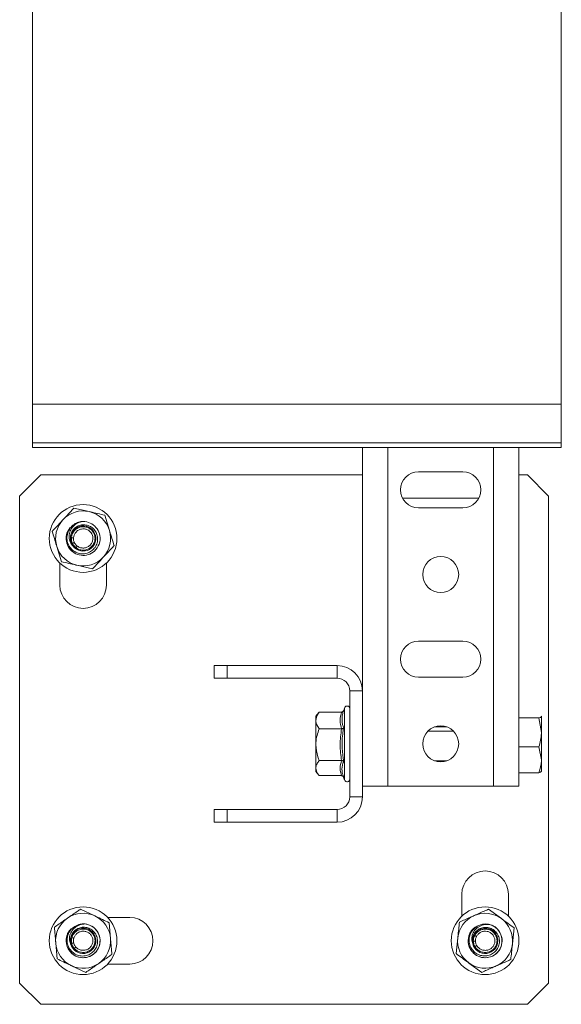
# Model space of a CAD drawing. Header units: millimetres. Extents: x -336 to 487, y -1247 to -28.
# Tile 13 of 49: x 359 to 487, y -1106 to -874. Entities that reach past the tile are written whole.
import ezdxf

# ---------------------------------------------------------------- set-up
doc = ezdxf.new("R2010")
doc.units = ezdxf.units.MM

msp = doc.modelspace()

# ---------------------------------------------------------------- linework, layer by layer
at = {"color": 7, "linetype": 'Continuous', "lineweight": 15}
for p, q in [((361.51, -964.48), (361.51, -784.93)), ((486.51, -964.48), (486.51, -784.93)), ((486.51, -964.48), (361.51, -964.48)), ((361.51, -964.48), (361.51, -973.58)), ((486.51, -964.48), (486.51, -973.58)), ((361.51, -973.58), (486.51, -973.58)), ((361.51, -973.58), (361.51, -974.7)), ((486.51, -973.58), (486.51, -974.7)), ((361.51, -974.7), (486.51, -974.7)), ((439.51, -974.7), (439.51, -1054.7)), ((476.51, -974.7), (476.51, -1054.7)), ((463.26, -980.45), (452.76, -980.45)), ((363.51, -981.2), (358.51, -986.2)), ((363.51, -981.2), (439.51, -981.2)), ((476.51, -981.2), (478.51, -981.2)), ((483.51, -986.2), (478.51, -981.2)), ((358.51, -1101.2), (358.51, -986.2)), ((449.01, -986.7), (467.01, -986.7)), ((483.51, -986.2), (483.51, -1101.2)), ((371.31, -989.03), (374.97, -989.86)), ((452.76, -988.95), (463.26, -988.95)), ((378.62, -990.7), (379.73, -994.29)), ((370.58, -996.84), (370.75, -996.03)), ((370.86, -997.43), (370.98, -997.38)), ((370.98, -997.38), (370.98, -997.38)), ((368.41, -1001.7), (367.3, -998.11)), ((371.84, -998.41), (371.13, -998.02)), ((368.01, -1007.2), (368.01, -1002.01)), ((379.01, -1002.01), (379.01, -1007.2)), ((375.72, -1003.37), (372.06, -1002.54)), ((463.26, -1020.45), (452.76, -1020.45)), ((404.51, -1029.2), (404.51, -1026.2)), ((404.51, -1026.2), (407.51, -1026.2)), ((407.51, -1026.2), (407.51, -1029.2)), ((433.51, -1026.2), (407.51, -1026.2)), ((407.51, -1029.2), (404.51, -1029.2)), ((433.51, -1029.2), (407.51, -1029.2)), ((452.76, -1028.95), (463.26, -1028.95)), ((436.51, -1057.2), (436.51, -1032.2)), ((435.05, -1036.93), (435.08, -1036.81)), ((435.31, -1036.16), (435.08, -1036.81)), ((429.22, -1037.31), (428.51, -1038.2)), ((428.51, -1038.2), (428.51, -1039.17)), ((428.51, -1039.17), (428.51, -1044.89)), ((429.23, -1037.31), (429.31, -1037.2)), ((434.58, -1037.2), (429.31, -1037.2)), ((476.51, -1038.57), (481.23, -1038.57)), ((481.23, -1038.57), (481.81, -1041.98)), ((481.74, -1038.17), (481.81, -1038.23)), ((481.81, -1038.2), (481.8, -1038.17)), ((481.81, -1038.23), (481.81, -1041.98)), ((434.58, -1041.14), (429.31, -1041.14)), ((459.45, -1040.7), (456.58, -1040.7)), ((461.03, -1041.7), (455, -1041.7)), ((481.81, -1048.46), (481.81, -1041.98)), ((428.51, -1044.89), (428.51, -1050.42)), ((476.51, -1045.39), (481.23, -1045.39)), ((481.23, -1045.39), (481.81, -1048.46)), ((481.81, -1048.46), (481.81, -1051.2)), ((428.51, -1051.2), (428.51, -1050.42)), ((434.58, -1048.64), (429.31, -1048.64)), ((428.51, -1051.2), (429.22, -1052.09)), ((434.58, -1052.2), (429.31, -1052.2)), ((435.03, -1052.47), (435.06, -1052.55)), ((435.05, -1052.47), (435.08, -1052.59)), ((435.06, -1052.55), (435.31, -1053.24)), ((476.51, -1051.52), (481.23, -1051.52)), ((481.8, -1051.23), (481.81, -1051.2)), ((439.51, -1054.7), (445.51, -1054.7)), ((439.51, -1057.2), (439.51, -1054.7)), ((445.51, -1054.7), (470.51, -1054.7)), ((470.51, -1054.7), (476.51, -1054.7)), ((404.51, -1063.2), (404.51, -1060.2)), ((404.51, -1060.2), (407.51, -1060.2)), ((407.51, -1060.2), (407.51, -1063.2)), ((407.51, -1060.2), (433.51, -1060.2)), ((407.51, -1063.2), (404.51, -1063.2)), ((407.51, -1063.2), (433.51, -1063.2)), ((463.01, -1085.39), (463.01, -1080.2)), ((474.01, -1080.2), (474.01, -1085.39)), ((372.91, -1083.72), (376.3, -1085.33)), ((379.32, -1085.7), (384.51, -1085.7)), ((469.33, -1083.74), (472.35, -1085.96)), ((379.69, -1086.93), (379.99, -1090.67)), ((465.57, -1090.62), (466.04, -1089.95)), ((475.38, -1088.17), (474.98, -1091.9)), ((367.34, -1095.47), (367.04, -1091.73)), ((370.51, -1091.19), (370.85, -1090.44)), ((370.66, -1091.83), (370.79, -1091.8)), ((370.79, -1091.8), (370.79, -1091.8)), ((371.4, -1093), (370.79, -1092.46)), ((461.65, -1094.23), (462.05, -1090.5)), ((465.59, -1091.28), (465.73, -1091.28)), ((466.1, -1092.57), (465.6, -1091.92)), ((465.73, -1091.28), (465.73, -1091.28)), ((374.12, -1098.68), (370.73, -1097.08)), ((384.51, -1096.7), (379.32, -1096.7)), ((467.7, -1098.66), (464.68, -1096.45)), ((358.51, -1101.2), (363.51, -1106.2)), ((478.51, -1106.2), (483.51, -1101.2)), ((478.51, -1106.2), (363.51, -1106.2))]:
    msp.add_line(p, q, dxfattribs=at)
at = {"color": 7, "linetype": 'Continuous', "lineweight": 0}
for p, q in [((445.51, -974.7), (445.51, -1054.7)), ((470.51, -974.7), (470.51, -1054.7)), ((370.75, -996.03), (370.75, -996.03)), ((371.84, -998.41), (371.84, -998.41)), ((433.51, -1029.2), (433.51, -1026.2)), ((439.51, -1032.2), (436.51, -1032.2)), ((435.31, -1053.24), (435.31, -1036.16)), ((459.45, -1048.7), (456.58, -1048.7)), ((436.51, -1057.2), (439.51, -1057.2)), ((433.51, -1063.2), (433.51, -1060.2)), ((466.04, -1089.95), (466.04, -1089.95)), ((370.85, -1090.44), (370.85, -1090.44)), ((466.1, -1092.57), (466.1, -1092.57)), ((371.41, -1093), (371.4, -1093))]:
    msp.add_line(p, q, dxfattribs=at)
at = {"color": 7, "linetype": 'Continuous', "lineweight": 15}
for centre, radius in [((373.51, -996.2), 8), ((458.01, -1004.7), 4.25), ((458.01, -1044.7), 4.25), ((373.51, -1091.2), 8), ((468.51, -1091.2), 8)]:
    msp.add_circle(centre, radius, dxfattribs=at)
for centre, radius, start, end in [((452.76, -984.7), 4.25, 90, 270), ((463.26, -984.7), 4.25, 270, 90), ((373.51, -996.2), 6.5, 77.108, 137.108), ((373.51, -996.2), 6.5, 17.108, 77.108), ((373.51, -996.2), 6.5, 137.108, 197.108), ((373.51, -996.2), 4, 95.2013, 98.0326), ((373.51, -996.2), 4, 140.145, 239.0859), ((373.51, -996.2), 3, 217.2267, 192.2471), ((373.51, -996.2), 6.5, 317.108, 17.108), ((373.51, -996.2), 6.5, 197.108, 257.108), ((373.51, -996.2), 6.5, 257.108, 317.108), ((373.51, -1007.2), 5.5, 180, 0), ((452.76, -1024.7), 4.25, 90, 270), ((463.26, -1024.7), 4.25, 270, 90), ((433.51, -1032.2), 6, 0, 90), ((433.51, -1032.2), 3, 0, 90), ((435.9, -1036.37), 0.619, 0, 160), ((435.9, -1053.03), 0.619, 200, 0), ((433.51, -1057.2), 6, 270, 0), ((433.51, -1057.2), 3, 270, 0), ((468.51, -1080.2), 5.5, 0, 180), ((373.51, -1091.2), 6.5, 64.6589, 124.6589), ((373.51, -1091.2), 6.5, 4.6589, 64.6589), ((384.51, -1091.2), 5.5, 270, 90), ((468.51, -1091.2), 6.5, 113.7963, 173.7963), ((468.51, -1091.2), 6.5, 53.7963, 113.7963), ((373.51, -1091.2), 6.5, 124.6589, 184.6589), ((373.51, -1091.2), 4, 135.4545, 67.4918), ((373.51, -1091.2), 4, 82.7521, 85.5835), ((468.51, -1091.2), 4, 124.5918, 71.8895), ((468.51, -1091.2), 4, 71.8895, 74.7209), ((468.51, -1091.2), 6.5, 353.7963, 53.7963), ((373.51, -1091.2), 3, 204.7775, 179.798), ((468.51, -1091.2), 3, 193.9149, 168.9353), ((373.51, -1091.2), 6.5, 184.6589, 244.6589), ((373.51, -1091.2), 6.5, 304.6589, 4.6589), ((468.51, -1091.2), 6.5, 173.7963, 233.7963), ((468.51, -1091.2), 6.5, 293.7963, 353.7963), ((373.51, -1091.2), 6.5, 244.6589, 304.6589), ((468.51, -1091.2), 6.5, 233.7963, 293.7963)]:
    msp.add_arc(centre, radius, start, end, dxfattribs=at)
for points, knots in [([(371.31, -989.03), (371.09, -989.26), (370.26, -990.15), (369.39, -991.09), (368.75, -991.78)], [0, 0, 0, 0, 0.257551, 1, 1, 1, 1]), ([(374.97, -989.86), (375.05, -989.88), (376.29, -990.17), (377.5, -990.44), (378.62, -990.7)], [0, 0, 0, 0, 0.0702148, 1, 1, 1, 1]), ([(368.75, -991.78), (368.52, -992.03), (367.66, -992.96), (366.81, -993.86), (366.2, -994.53)], [0, 0, 0, 0, 0.268634, 1, 1, 1, 1]), ([(373.15, -992.22), (373.42, -992.21), (374.25, -992.18), (375.63, -992.66), (376.91, -993.85), (377.62, -995.58), (377.46, -997.56), (376.36, -999.22), (374.75, -1000.14), (373, -1000.29), (371.24, -999.67), (369.86, -998.23), (369.4, -996.33), (369.6, -994.84), (370.08, -994.26), (370.19, -994.12)], [0, 0, 0, 0, 0.037303, 0.116845, 0.197723, 0.277215, 0.371916, 0.466084, 0.54578, 0.626555, 0.706066, 0.800931, 0.894848, 0.974795, 1, 1, 1, 1]), ([(370.58, -996.84), (370.53, -996.5), (370.42, -995.82), (370.7, -994.81), (371.27, -993.94), (372.11, -993.29), (373.13, -992.95), (374.22, -992.96), (375.26, -993.34), (376.14, -994.04), (376.74, -995), (377, -996.12), (376.88, -997.27), (376.37, -998.34), (375.54, -999.19), (374.46, -999.73), (373.26, -999.89), (372.05, -999.64), (370.97, -999), (370.16, -998.04), (369.7, -996.85), (369.65, -995.56), (370.04, -994.31), (370.82, -993.25), (371.85, -992.52), (372.61, -992.33), (372.96, -992.24)], [0, 0, 0, 0, 0.036763, 0.073524, 0.110532, 0.148496, 0.186434, 0.225438, 0.264594, 0.304343, 0.34471, 0.385221, 0.42679, 0.468337, 0.510841, 0.553605, 0.596861, 0.640834, 0.68486, 0.730034, 0.77519, 0.821206, 0.867578, 0.914352, 0.96193, 1, 1, 1, 1]), ([(373.15, -992.22), (372.73, -992.35), (371.87, -992.62), (370.88, -993.53), (370.27, -994.68), (370.11, -995.89), (370.37, -997.09), (370.87, -997.7), (371.13, -998.02)], [0, 0, 0, 0, 0.1769754, 0.3573614, 0.5219323, 0.6868647, 0.8381016, 1, 1, 1, 1]), ([(367.3, -998.11), (367.28, -998.03), (366.9, -996.82), (366.54, -995.63), (366.2, -994.53)], [0, 0, 0, 0, 0.070215, 1, 1, 1, 1]), ([(379.73, -994.29), (379.75, -994.37), (380.13, -995.58), (380.49, -996.77), (380.83, -997.88)], [0, 0, 0, 0, 0.070215, 1, 1, 1, 1]), ([(370.58, -996.84), (370.62, -996.94), (370.68, -997.09), (370.78, -997.29), (370.83, -997.38), (370.86, -997.43)], [0, 0, 0, 0, 0.4969824, 0.7481073, 1, 1, 1, 1]), ([(370.75, -996.03), (370.75, -996.03), (370.75, -996.03), (370.75, -996.03), (370.75, -996.03)], [0, 0, 0, 0, 0.688281, 1, 1, 1, 1]), ([(370.75, -996.03), (370.76, -996.03), (370.77, -996.03), (370.87, -996.04), (371, -996.05), (371.13, -996.06), (371.21, -996.07), (371.23, -996.07), (371.24, -996.07)], [0, 0, 0, 0, 0.224081, 0.448163, 0.672252, 0.896356, 0.961106, 1, 1, 1, 1]), ([(371.44, -997.17), (371.43, -997.17), (371.41, -997.18), (371.34, -997.21), (371.23, -997.26), (371.1, -997.32), (371.01, -997.36), (370.99, -997.37), (370.98, -997.38)], [0, 0, 0, 0, 0.038783, 0.090414, 0.317828, 0.545224, 0.772612, 1, 1, 1, 1]), ([(370.86, -997.43), (370.9, -997.53), (370.95, -997.68), (371.05, -997.87), (371.1, -997.97), (371.13, -998.02)], [0, 0, 0, 0, 0.497083, 0.748183, 1, 1, 1, 1]), ([(371.84, -998.41), (371.85, -998.41), (371.86, -998.39), (371.91, -998.31), (371.99, -998.2), (372.06, -998.1), (372.11, -998.04), (372.13, -998.02), (372.13, -998.01)], [0, 0, 0, 0, 0.224163, 0.448327, 0.672497, 0.896683, 0.960779, 1, 1, 1, 1]), ([(371.84, -998.41), (371.84, -998.41), (371.84, -998.41), (371.84, -998.41), (371.84, -998.41)], [0, 0, 0, 0, 0.689924, 1, 1, 1, 1]), ([(380.83, -997.88), (380.62, -998.11), (379.78, -999), (378.92, -999.93), (378.28, -1000.62)], [0, 0, 0, 0, 0.257551, 1, 1, 1, 1]), ([(372.06, -1002.54), (371.98, -1002.52), (370.74, -1002.23), (369.53, -1001.96), (368.41, -1001.7)], [0, 0, 0, 0, 0.070215, 1, 1, 1, 1]), ([(378.28, -1000.62), (378.04, -1000.87), (377.18, -1001.81), (376.34, -1002.71), (375.72, -1003.37)], [0, 0, 0, 0, 0.268634, 1, 1, 1, 1]), ([(435.08, -1036.81), (435.08, -1036.81), (435.06, -1036.87), (435, -1036.97), (434.88, -1037.1), (434.74, -1037.18), (434.63, -1037.19), (434.58, -1037.2)], [0, 0, 0, 0, 0.006853, 0.267585, 0.528633, 0.763832, 1, 1, 1, 1]), ([(429.31, -1037.2), (429.19, -1037.36), (428.73, -1037.99), (428.61, -1038.67), (428.51, -1039.17)], [0, 0, 0, 0, 0.263898, 1, 1, 1, 1]), ([(428.51, -1039.17), (428.52, -1039.25), (428.54, -1039.88), (428.87, -1040.54), (429.28, -1041.09), (429.31, -1041.14)], [0, 0, 0, 0, 0.127944, 0.927356, 1, 1, 1, 1]), ([(481.81, -1038.23), (481.81, -1038.26), (481.78, -1038.37), (481.47, -1038.49), (481.23, -1038.57)], [0, 0, 0, 0, 0.2418514, 1, 1, 1, 1]), ([(429.31, -1041.14), (429.12, -1041.66), (428.74, -1042.73), (428.53, -1044.01), (428.52, -1044.73), (428.51, -1044.89)], [0, 0, 0, 0, 0.434794, 0.879848, 1, 1, 1, 1]), ([(435.08, -1040.95), (435.08, -1040.95), (435.06, -1040.98), (435, -1041.03), (434.88, -1041.09), (434.74, -1041.13), (434.63, -1041.13), (434.58, -1041.14)], [0, 0, 0, 0, 0.006853, 0.267585, 0.528633, 0.763832, 1, 1, 1, 1]), ([(481.81, -1041.98), (481.81, -1042.06), (481.81, -1043.22), (481.51, -1044.34), (481.23, -1045.39)], [0, 0, 0, 0, 0.070215, 1, 1, 1, 1]), ([(428.51, -1044.89), (428.61, -1045.88), (428.74, -1047.16), (429.21, -1048.36), (429.31, -1048.64)], [0, 0, 0, 0, 0.769007, 1, 1, 1, 1]), ([(481.81, -1048.46), (481.81, -1048.53), (481.81, -1049.56), (481.51, -1050.58), (481.23, -1051.52)], [0, 0, 0, 0, 0.070215, 1, 1, 1, 1]), ([(429.31, -1048.64), (429.12, -1048.89), (428.74, -1049.39), (428.53, -1050), (428.52, -1050.35), (428.51, -1050.42)], [0, 0, 0, 0, 0.434794, 0.879848, 1, 1, 1, 1]), ([(428.51, -1050.42), (428.61, -1050.89), (428.74, -1051.5), (429.21, -1052.07), (429.31, -1052.2)], [0, 0, 0, 0, 0.769007, 1, 1, 1, 1]), ([(435.08, -1048.84), (435.08, -1048.84), (435.06, -1048.81), (435, -1048.76), (434.88, -1048.69), (434.74, -1048.65), (434.63, -1048.64), (434.58, -1048.64)], [0, 0, 0, 0, 0.006853, 0.267585, 0.528633, 0.763832, 1, 1, 1, 1]), ([(434.58, -1052.2), (434.63, -1052.21), (434.74, -1052.22), (434.88, -1052.31), (435, -1052.43), (435.06, -1052.54), (435.08, -1052.59), (435.08, -1052.59)], [0, 0, 0, 0, 0.236168, 0.471367, 0.732415, 0.993147, 1, 1, 1, 1]), ([(481.23, -1051.52), (481.47, -1051.43), (481.78, -1051.32), (481.81, -1051.2), (481.81, -1051.17)], [0, 0, 0, 0, 0.758149, 1, 1, 1, 1]), ([(372.91, -1083.72), (372.65, -1083.9), (371.64, -1084.59), (370.59, -1085.32), (369.82, -1085.85)], [0, 0, 0, 0, 0.257551, 1, 1, 1, 1]), ([(376.3, -1085.33), (376.38, -1085.36), (377.52, -1085.91), (378.65, -1086.44), (379.69, -1086.93)], [0, 0, 0, 0, 0.070215, 1, 1, 1, 1]), ([(465.89, -1085.25), (465.58, -1085.39), (464.42, -1085.9), (463.29, -1086.4), (462.46, -1086.77)], [0, 0, 0, 0, 0.268634, 1, 1, 1, 1]), ([(469.33, -1083.74), (469.04, -1083.87), (467.92, -1084.36), (466.76, -1084.87), (465.89, -1085.25)], [0, 0, 0, 0, 0.257551, 1, 1, 1, 1]), ([(369.82, -1085.85), (369.54, -1086.05), (368.49, -1086.77), (367.48, -1087.47), (366.73, -1087.99)], [0, 0, 0, 0, 0.268634, 1, 1, 1, 1]), ([(367.04, -1091.73), (367.03, -1091.64), (366.93, -1090.38), (366.83, -1089.14), (366.73, -1087.99)], [0, 0, 0, 0, 0.0702148, 1, 1, 1, 1]), ([(374.02, -1087.23), (374.28, -1087.28), (375.1, -1087.44), (376.34, -1088.2), (377.33, -1089.64), (377.65, -1091.48), (377.08, -1093.38), (375.65, -1094.76), (373.87, -1095.31), (372.13, -1095.08), (370.55, -1094.1), (369.51, -1092.39), (369.47, -1090.44), (369.99, -1089.03), (370.58, -1088.56), (370.72, -1088.45)], [0, 0, 0, 0, 0.037303, 0.116845, 0.197723, 0.277215, 0.371916, 0.466084, 0.54578, 0.626555, 0.706066, 0.800931, 0.894848, 0.974795, 1, 1, 1, 1]), ([(370.51, -1091.19), (370.54, -1090.85), (370.58, -1090.17), (371.06, -1089.24), (371.81, -1088.51), (372.77, -1088.06), (373.84, -1087.95), (374.91, -1088.19), (375.84, -1088.78), (376.54, -1089.65), (376.92, -1090.72), (376.93, -1091.87), (376.57, -1092.97), (375.85, -1093.9), (374.85, -1094.56), (373.68, -1094.85), (372.47, -1094.75), (371.34, -1094.24), (370.43, -1093.39), (369.84, -1092.27), (369.65, -1091.01), (369.88, -1089.74), (370.53, -1088.6), (371.52, -1087.74), (372.68, -1087.25), (373.47, -1087.22), (373.82, -1087.21)], [0, 0, 0, 0, 0.036763, 0.073524, 0.110532, 0.148496, 0.186434, 0.225438, 0.264594, 0.304343, 0.34471, 0.385221, 0.42679, 0.468337, 0.510841, 0.553605, 0.596861, 0.640834, 0.68486, 0.730034, 0.77519, 0.821206, 0.867578, 0.914352, 0.96193, 1, 1, 1, 1]), ([(374.02, -1087.23), (373.57, -1087.27), (372.68, -1087.35), (371.51, -1088.03), (370.68, -1089.01), (370.26, -1090.16), (370.25, -1091.39), (370.61, -1092.09), (370.79, -1092.46)], [0, 0, 0, 0, 0.176975, 0.357361, 0.521932, 0.686865, 0.838102, 1, 1, 1, 1]), ([(462.05, -1090.5), (462.06, -1090.41), (462.2, -1089.15), (462.33, -1087.92), (462.46, -1086.77)], [0, 0, 0, 0, 0.0702148, 1, 1, 1, 1]), ([(469.76, -1087.4), (470, -1087.5), (470.78, -1087.8), (471.85, -1088.78), (472.56, -1090.39), (472.53, -1092.25), (471.6, -1094.01), (469.94, -1095.1), (468.09, -1095.3), (466.42, -1094.75), (465.05, -1093.49), (464.35, -1091.62), (464.68, -1089.69), (465.49, -1088.37), (466.2, -1088.01), (466.4, -1087.91)], [0, 0, 0, 0, 0.037084, 0.116159, 0.196563, 0.275588, 0.369733, 0.463349, 0.542577, 0.622877, 0.701922, 0.79623, 0.889596, 0.969074, 1, 1, 1, 1]), ([(465.57, -1090.62), (465.65, -1090.29), (465.82, -1089.63), (466.48, -1088.81), (467.35, -1088.24), (468.38, -1087.98), (469.45, -1088.07), (470.45, -1088.51), (471.25, -1089.26), (471.78, -1090.25), (471.95, -1091.37), (471.75, -1092.5), (471.18, -1093.51), (470.29, -1094.29), (469.2, -1094.75), (467.99, -1094.82), (466.82, -1094.49), (465.81, -1093.78), (465.07, -1092.77), (464.7, -1091.56), (464.76, -1090.28), (465.22, -1089.08), (466.08, -1088.09), (467.21, -1087.42), (468.44, -1087.16), (469.22, -1087.29), (469.57, -1087.34)], [0, 0, 0, 0, 0.0367629, 0.0735238, 0.110532, 0.1484964, 0.1864345, 0.2254378, 0.2645945, 0.304343, 0.3447096, 0.3852208, 0.4267898, 0.4683371, 0.5108412, 0.5536053, 0.5968615, 0.6408337, 0.6848595, 0.7300337, 0.7751899, 0.8212063, 0.8675777, 0.9143523, 0.9619301, 1, 1, 1, 1]), ([(469.76, -1087.4), (469.31, -1087.35), (468.42, -1087.26), (467.15, -1087.71), (466.14, -1088.52), (465.51, -1089.57), (465.28, -1090.77), (465.49, -1091.53), (465.6, -1091.92)], [0, 0, 0, 0, 0.176975, 0.357361, 0.521932, 0.686865, 0.838102, 1, 1, 1, 1]), ([(472.35, -1085.96), (472.43, -1086.01), (473.45, -1086.76), (474.45, -1087.49), (475.38, -1088.17)], [0, 0, 0, 0, 0.070215, 1, 1, 1, 1]), ([(466.04, -1089.95), (466.04, -1089.95), (466.04, -1089.95), (466.04, -1089.95), (466.04, -1089.95)], [0, 0, 0, 0, 0.688281, 1, 1, 1, 1]), ([(466.04, -1089.95), (466.05, -1089.95), (466.06, -1089.96), (466.15, -1090.01), (466.27, -1090.07), (466.38, -1090.13), (466.45, -1090.17), (466.47, -1090.18), (466.48, -1090.19)], [0, 0, 0, 0, 0.224081, 0.448163, 0.672252, 0.896356, 0.961106, 1, 1, 1, 1]), ([(370.51, -1091.19), (370.53, -1091.3), (370.55, -1091.46), (370.61, -1091.67), (370.64, -1091.78), (370.66, -1091.83)], [0, 0, 0, 0, 0.496982, 0.748107, 1, 1, 1, 1]), ([(370.66, -1091.83), (370.67, -1091.93), (370.69, -1092.09), (370.74, -1092.3), (370.78, -1092.41), (370.79, -1092.46)], [0, 0, 0, 0, 0.497083, 0.748183, 1, 1, 1, 1]), ([(371.28, -1091.69), (371.27, -1091.7), (371.25, -1091.7), (371.17, -1091.72), (371.05, -1091.74), (370.92, -1091.77), (370.82, -1091.8), (370.8, -1091.8), (370.79, -1091.8)], [0, 0, 0, 0, 0.038783, 0.090414, 0.317828, 0.545224, 0.772612, 1, 1, 1, 1]), ([(370.85, -1090.44), (370.85, -1090.44), (370.85, -1090.44), (370.85, -1090.44), (370.85, -1090.44)], [0, 0, 0, 0, 0.688281, 1, 1, 1, 1]), ([(370.85, -1090.44), (370.86, -1090.44), (370.87, -1090.45), (370.97, -1090.48), (371.09, -1090.52), (371.21, -1090.55), (371.29, -1090.58), (371.32, -1090.59), (371.32, -1090.59)], [0, 0, 0, 0, 0.2240814, 0.4481625, 0.6722517, 0.896356, 0.9611062, 1, 1, 1, 1]), ([(371.4, -1093), (371.41, -1092.99), (371.43, -1092.98), (371.5, -1092.92), (371.6, -1092.83), (371.69, -1092.75), (371.75, -1092.69), (371.77, -1092.67), (371.78, -1092.67)], [0, 0, 0, 0, 0.2241634, 0.4483265, 0.6724975, 0.8966831, 0.9607795, 1, 1, 1, 1]), ([(379.99, -1090.67), (380, -1090.76), (380.1, -1092.02), (380.2, -1093.26), (380.3, -1094.41)], [0, 0, 0, 0, 0.070215, 1, 1, 1, 1]), ([(465.57, -1090.62), (465.57, -1090.73), (465.56, -1090.9), (465.57, -1091.11), (465.58, -1091.22), (465.59, -1091.28)], [0, 0, 0, 0, 0.4969824, 0.7481073, 1, 1, 1, 1]), ([(465.59, -1091.28), (465.58, -1091.38), (465.57, -1091.55), (465.59, -1091.76), (465.6, -1091.87), (465.6, -1091.92)], [0, 0, 0, 0, 0.497083, 0.748183, 1, 1, 1, 1]), ([(466.22, -1091.26), (466.21, -1091.26), (466.19, -1091.26), (466.11, -1091.27), (465.99, -1091.27), (465.86, -1091.27), (465.76, -1091.28), (465.74, -1091.28), (465.73, -1091.28)], [0, 0, 0, 0, 0.038783, 0.090414, 0.317828, 0.545224, 0.772612, 1, 1, 1, 1]), ([(466.1, -1092.57), (466.11, -1092.57), (466.13, -1092.56), (466.21, -1092.51), (466.32, -1092.44), (466.43, -1092.37), (466.5, -1092.33), (466.52, -1092.32), (466.53, -1092.31)], [0, 0, 0, 0, 0.224163, 0.448327, 0.672497, 0.896683, 0.960779, 1, 1, 1, 1]), ([(466.1, -1092.57), (466.1, -1092.57), (466.1, -1092.57), (466.1, -1092.57), (466.1, -1092.57)], [0, 0, 0, 0, 0.689924, 1, 1, 1, 1]), ([(474.98, -1091.9), (474.97, -1091.99), (474.83, -1093.25), (474.7, -1094.49), (474.57, -1095.63)], [0, 0, 0, 0, 0.070215, 1, 1, 1, 1]), ([(371.4, -1093), (371.4, -1093), (371.4, -1093), (371.4, -1093), (371.4, -1093)], [0, 0, 0, 0, 0.689924, 1, 1, 1, 1]), ([(380.3, -1094.41), (380.04, -1094.59), (379.03, -1095.29), (377.99, -1096.01), (377.21, -1096.55)], [0, 0, 0, 0, 0.2575513, 1, 1, 1, 1]), ([(464.68, -1096.45), (464.6, -1096.39), (463.58, -1095.64), (462.58, -1094.91), (461.65, -1094.23)], [0, 0, 0, 0, 0.070215, 1, 1, 1, 1]), ([(370.73, -1097.08), (370.65, -1097.04), (369.51, -1096.49), (368.38, -1095.96), (367.34, -1095.47)], [0, 0, 0, 0, 0.070215, 1, 1, 1, 1]), ([(377.21, -1096.55), (376.93, -1096.74), (375.89, -1097.46), (374.87, -1098.17), (374.12, -1098.68)], [0, 0, 0, 0, 0.268634, 1, 1, 1, 1]), ([(471.14, -1097.15), (470.83, -1097.29), (469.66, -1097.8), (468.53, -1098.3), (467.7, -1098.66)], [0, 0, 0, 0, 0.268634, 1, 1, 1, 1]), ([(474.57, -1095.63), (474.28, -1095.76), (473.16, -1096.25), (472, -1096.77), (471.14, -1097.15)], [0, 0, 0, 0, 0.257551, 1, 1, 1, 1])]:
    msp.add_open_spline(points, degree=3, knots=knots, dxfattribs=at)
at = {"color": 7, "linetype": 'Continuous', "lineweight": 0}
for points, knots in [([(370.75, -996.03), (370.75, -996.03), (370.77, -995.77), (370.89, -995.19), (371.36, -994.4), (372.09, -993.78), (372.98, -993.43), (373.93, -993.4), (374.83, -993.68), (375.58, -994.23), (376.06, -994.93), (376.32, -995.73), (376.34, -996.58), (376.04, -997.49), (375.45, -998.25), (374.64, -998.78), (373.86, -998.97), (373.06, -998.95), (372.42, -998.78), (371.99, -998.52), (371.84, -998.41), (371.84, -998.41)], [0, 0, 0, 0, 0.000004, 0.054176, 0.119244, 0.18399, 0.247986, 0.311203, 0.374023, 0.43698, 0.499903, 0.544026, 0.607299, 0.671403, 0.736238, 0.801305, 0.866022, 0.898046, 0.962878, 0.999996, 1, 1, 1, 1]), ([(372.13, -998.01), (372.26, -998.09), (372.61, -998.32), (373.14, -998.45), (373.79, -998.47), (374.44, -998.31), (375.11, -997.88), (375.59, -997.25), (375.84, -996.51), (375.82, -995.81), (375.61, -995.16), (375.22, -994.58), (374.6, -994.13), (373.86, -993.9), (373.09, -993.93), (372.35, -994.21), (371.75, -994.73), (371.35, -995.38), (371.28, -995.86), (371.24, -996.07)], [0, 0, 0, 0, 0.037686, 0.102527, 0.134593, 0.199414, 0.264525, 0.329266, 0.39314, 0.456137, 0.500097, 0.562774, 0.625458, 0.688084, 0.751245, 0.815307, 0.880156, 0.945261, 1, 1, 1, 1]), ([(370.98, -997.38), (370.98, -997.38), (370.97, -997.36), (370.91, -997.22), (370.82, -996.96), (370.73, -996.53), (370.73, -996.22), (370.75, -996.03), (370.75, -996.03)], [0, 0, 0, 0, 0.000044, 0.046811, 0.322942, 0.600138, 0.999956, 1, 1, 1, 1]), ([(371.84, -998.41), (371.84, -998.41), (371.81, -998.39), (371.67, -998.28), (371.42, -998.06), (371.16, -997.72), (371.03, -997.48), (370.98, -997.38), (370.98, -997.38)], [0, 0, 0, 0, 0.000044, 0.080483, 0.398427, 0.741597, 0.999956, 1, 1, 1, 1]), ([(371.24, -996.07), (371.24, -996.23), (371.23, -996.48), (371.3, -996.83), (371.38, -997.04), (371.43, -997.15), (371.44, -997.17)], [0, 0, 0, 0, 0.401298, 0.674876, 0.948413, 1, 1, 1, 1]), ([(371.44, -997.17), (371.48, -997.25), (371.58, -997.45), (371.79, -997.72), (371.99, -997.9), (372.11, -997.99), (372.13, -998.01)], [0, 0, 0, 0, 0.261201, 0.600248, 0.914316, 1, 1, 1, 1]), ([(435.08, -1036.81), (435.02, -1036.98), (434.86, -1037.48), (434.69, -1038.33), (434.67, -1039.28), (434.82, -1040.15), (434.99, -1040.68), (435.08, -1040.95)], [0, 0, 0, 0, 0.120864, 0.362778, 0.606919, 0.802959, 1, 1, 1, 1]), ([(434.58, -1041.14), (434.41, -1040.49), (434.06, -1039.18), (434.41, -1037.86), (434.58, -1037.2)], [0, 0, 0, 0, 0.49217, 1, 1, 1, 1]), ([(434.58, -1048.64), (434.41, -1047.41), (434.06, -1044.91), (434.41, -1042.41), (434.58, -1041.14)], [0, 0, 0, 0, 0.4921704, 1, 1, 1, 1]), ([(435.08, -1040.95), (435.02, -1041.27), (434.75, -1042.85), (434.57, -1045.51), (434.92, -1047.81), (435.08, -1048.84)], [0, 0, 0, 0, 0.120964, 0.606826, 1, 1, 1, 1]), ([(434.58, -1052.2), (434.41, -1051.62), (434.06, -1050.43), (434.41, -1049.24), (434.58, -1048.64)], [0, 0, 0, 0, 0.49217, 1, 1, 1, 1]), ([(435.08, -1048.84), (435.02, -1048.99), (434.75, -1049.73), (434.57, -1050.94), (434.9, -1052.01), (435.05, -1052.47)], [0, 0, 0, 0, 0.1250526, 0.6273355, 1, 1, 1, 1]), ([(370.85, -1090.44), (370.85, -1090.44), (370.93, -1090.18), (371.17, -1089.65), (371.8, -1088.98), (372.65, -1088.53), (373.59, -1088.38), (374.52, -1088.55), (375.34, -1089.02), (375.96, -1089.72), (376.27, -1090.51), (376.35, -1091.34), (376.19, -1092.18), (375.71, -1093.01), (374.96, -1093.62), (374.06, -1093.96), (373.25, -1093.97), (372.48, -1093.79), (371.89, -1093.48), (371.53, -1093.14), (371.41, -1093), (371.41, -1093)], [0, 0, 0, 0, 0.000004, 0.054176, 0.119244, 0.18399, 0.247986, 0.311203, 0.374023, 0.43698, 0.499903, 0.544026, 0.607299, 0.671403, 0.736238, 0.801305, 0.866022, 0.898046, 0.962878, 0.999996, 1, 1, 1, 1]), ([(371.78, -1092.67), (371.88, -1092.78), (372.17, -1093.07), (372.67, -1093.32), (373.3, -1093.47), (373.96, -1093.46), (374.71, -1093.18), (375.32, -1092.68), (375.72, -1092), (375.85, -1091.31), (375.78, -1090.63), (375.53, -1089.99), (375.02, -1089.41), (374.35, -1089.03), (373.59, -1088.89), (372.81, -1089.01), (372.11, -1089.38), (371.58, -1089.93), (371.41, -1090.38), (371.32, -1090.59)], [0, 0, 0, 0, 0.037686, 0.102527, 0.134593, 0.199414, 0.264525, 0.329266, 0.39314, 0.456137, 0.500097, 0.562774, 0.625458, 0.688084, 0.751245, 0.815307, 0.880156, 0.945261, 1, 1, 1, 1]), ([(465.73, -1091.28), (465.73, -1091.28), (465.72, -1091.26), (465.72, -1091.11), (465.74, -1090.83), (465.83, -1090.4), (465.95, -1090.11), (466.04, -1089.95), (466.04, -1089.95)], [0, 0, 0, 0, 0.000044, 0.046811, 0.322942, 0.600138, 0.999956, 1, 1, 1, 1]), ([(466.04, -1089.95), (466.04, -1089.95), (466.16, -1089.71), (466.51, -1089.23), (467.25, -1088.69), (468.17, -1088.41), (469.12, -1088.45), (470, -1088.79), (470.72, -1089.4), (471.19, -1090.21), (471.35, -1091.04), (471.27, -1091.88), (470.96, -1092.67), (470.33, -1093.39), (469.48, -1093.85), (468.53, -1094.01), (467.73, -1093.88), (467.01, -1093.55), (466.49, -1093.13), (466.2, -1092.73), (466.1, -1092.57), (466.1, -1092.57)], [0, 0, 0, 0, 0.000004, 0.054176, 0.119244, 0.18399, 0.247986, 0.311203, 0.374023, 0.43698, 0.499903, 0.544026, 0.607299, 0.671403, 0.736238, 0.801305, 0.866022, 0.898046, 0.962878, 0.999996, 1, 1, 1, 1]), ([(466.48, -1090.19), (466.41, -1090.32), (466.3, -1090.55), (466.23, -1090.9), (466.22, -1091.12), (466.22, -1091.24), (466.22, -1091.26)], [0, 0, 0, 0, 0.401298, 0.674876, 0.948413, 1, 1, 1, 1]), ([(466.53, -1092.31), (466.61, -1092.44), (466.84, -1092.78), (467.28, -1093.12), (467.87, -1093.39), (468.53, -1093.5), (469.31, -1093.37), (470.01, -1092.99), (470.53, -1092.4), (470.79, -1091.75), (470.85, -1091.07), (470.72, -1090.39), (470.33, -1089.73), (469.74, -1089.23), (469.02, -1088.95), (468.23, -1088.92), (467.48, -1089.15), (466.86, -1089.59), (466.6, -1090), (466.48, -1090.19)], [0, 0, 0, 0, 0.037686, 0.102527, 0.134593, 0.199414, 0.264525, 0.329266, 0.39314, 0.456137, 0.500097, 0.562774, 0.625458, 0.688084, 0.751245, 0.815307, 0.880156, 0.945261, 1, 1, 1, 1]), ([(370.79, -1091.8), (370.79, -1091.8), (370.79, -1091.78), (370.75, -1091.64), (370.72, -1091.36), (370.73, -1090.92), (370.79, -1090.61), (370.85, -1090.44), (370.85, -1090.44)], [0, 0, 0, 0, 0.000044, 0.046811, 0.322942, 0.600138, 0.999956, 1, 1, 1, 1]), ([(371.4, -1093), (371.4, -1093), (371.38, -1092.97), (371.26, -1092.84), (371.07, -1092.56), (370.89, -1092.18), (370.81, -1091.92), (370.79, -1091.8), (370.79, -1091.8)], [0, 0, 0, 0, 0.000044, 0.080483, 0.398427, 0.741597, 0.999956, 1, 1, 1, 1]), ([(371.32, -1090.59), (371.29, -1090.73), (371.22, -1090.98), (371.22, -1091.33), (371.25, -1091.56), (371.27, -1091.68), (371.28, -1091.69)], [0, 0, 0, 0, 0.4012976, 0.6748759, 0.9484132, 1, 1, 1, 1]), ([(371.28, -1091.69), (371.3, -1091.79), (371.35, -1092), (371.5, -1092.31), (371.66, -1092.53), (371.75, -1092.64), (371.78, -1092.67)], [0, 0, 0, 0, 0.261201, 0.600248, 0.914316, 1, 1, 1, 1]), ([(466.1, -1092.57), (466.1, -1092.57), (466.08, -1092.54), (465.99, -1092.38), (465.85, -1092.07), (465.75, -1091.67), (465.73, -1091.39), (465.73, -1091.28), (465.73, -1091.28)], [0, 0, 0, 0, 0.000044, 0.080483, 0.398427, 0.741597, 0.999956, 1, 1, 1, 1]), ([(466.22, -1091.26), (466.23, -1091.36), (466.24, -1091.58), (466.33, -1091.91), (466.44, -1092.16), (466.51, -1092.29), (466.53, -1092.31)], [0, 0, 0, 0, 0.261201, 0.600248, 0.914316, 1, 1, 1, 1])]:
    msp.add_open_spline(points, degree=3, knots=knots, dxfattribs=at)

doc.saveas('drawing.dxf')
